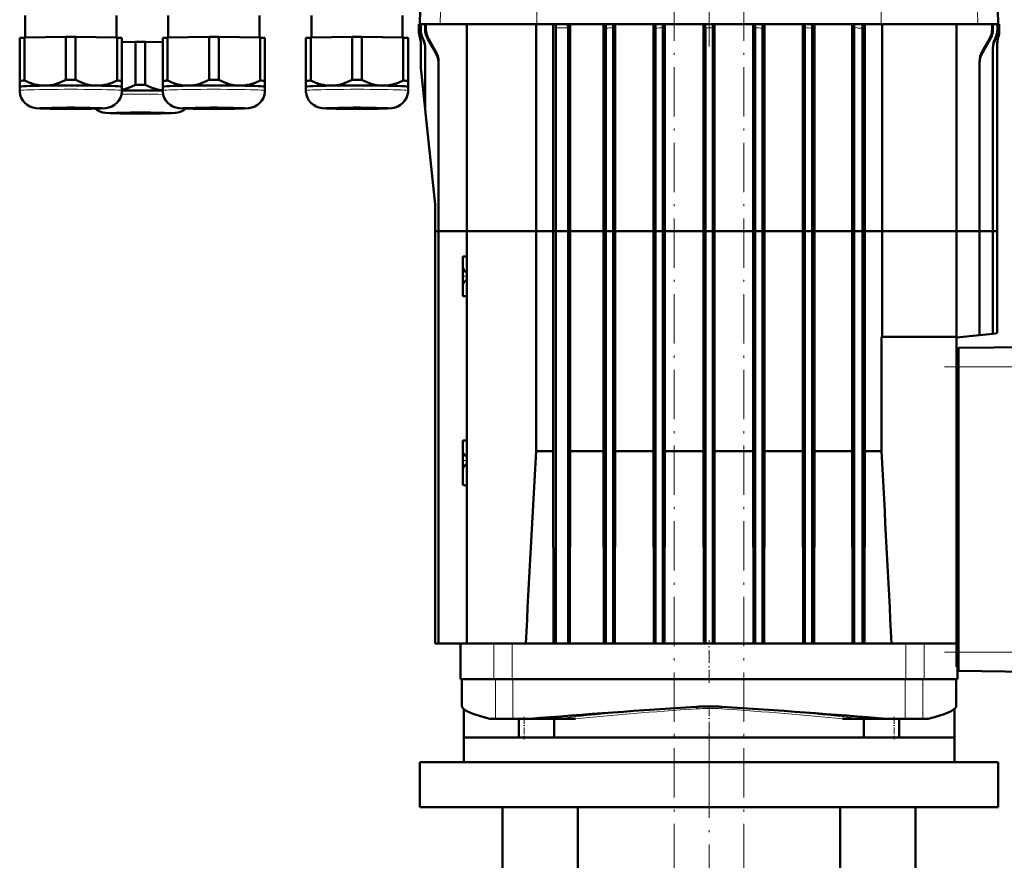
# Model space of a CAD drawing. Extents: x -1358 to 1757, y -1535 to 612.
# Tile 79 of 84: x 1233 to 1474, y 101 to 307. Entities that reach past the tile are written whole.
import ezdxf

# ---------------------------------------------------------------- set-up
doc = ezdxf.new("R2010")
doc.units = 0
doc.linetypes.add('DASHDOT', pattern=[18.5, 12, -3, 0.5, -3])

msp = doc.modelspace()

# ---------------------------------------------------------------- linework, layer by layer
at = {"color": 7, "linetype": 'DASHDOT', "lineweight": 18}
for p, q in [((1392.93, -290.12), (1392.93, 606.28)), ((1409.93, -290.12), (1409.93, 606.28)), ((1401.43, 365.25), (1401.43, 300.48)), ((1459.03, 222.18), (1499.83, 222.18)), ((1459.03, 152.38), (1499.83, 152.38)), ((1401.44, 133.18), (1401.44, 112.78)), ((1401.43, 123.86), (1401.43, 11.25))]:
    msp.add_line(p, q, dxfattribs=at)
at = {"color": 7, "lineweight": 50}
for p, q in [((1331.91, 352.86), (1330.68, 305.9)), ((1470.95, 352.86), (1472.18, 305.9)), ((1234.16, 302.63), (1234.16, 308.02)), ((1256.46, 308.02), (1256.46, 302.63)), ((1269.16, 302.63), (1269.16, 308.02)), ((1291.46, 308.02), (1291.46, 302.63)), ((1304.16, 302.63), (1304.16, 308.02)), ((1326.46, 308.02), (1326.46, 302.63)), ((1330.68, 305.9), (1330.43, 305.9)), ((1330.43, 304.29), (1330.43, 305.9)), ((1330.43, 305.9), (1330.43, 305.9)), ((1330.43, 304.29), (1330.43, 305.9)), ((1330.68, 305.9), (1330.43, 305.9)), ((1330.68, 305.9), (1330.68, 305.88)), ((1330.68, 305.9), (1330.68, 305.9)), ((1330.68, 305.88), (1330.78, 305.88)), ((1331.03, 305.9), (1330.78, 305.89)), ((1330.78, 304.71), (1330.78, 305.89)), ((1330.78, 305.89), (1330.9, 305.89)), ((1331.15, 305.9), (1330.9, 305.89)), ((1330.9, 304.69), (1330.9, 305.89)), ((1331.03, 305.9), (1331.15, 305.9)), ((1331.15, 305.9), (1331.15, 305.88)), ((1331.15, 305.88), (1331.98, 305.88)), ((1331.98, 305.88), (1332.19, 305.88)), ((1331.98, 304.72), (1331.98, 305.88)), ((1332.23, 305.88), (1331.98, 305.88)), ((1332.19, 304.72), (1332.19, 305.88)), ((1332.44, 305.88), (1332.19, 305.88)), ((1332.23, 305.88), (1332.44, 305.88)), ((1332.44, 305.88), (1335.68, 305.88)), ((1332.44, 305.88), (1332.44, 305.88)), ((1335.68, 305.88), (1359.3, 305.88)), ((1342.18, 305.88), (1342.18, 255.28)), ((1359.12, 255.28), (1359.12, 305.88)), ((1359.3, 305.88), (1443.56, 305.88)), ((1363.32, 255.28), (1363.32, 305.88)), ((1367.48, 255.28), (1367.48, 305.88)), ((1375.65, 255.28), (1375.65, 305.88)), ((1378.48, 255.28), (1378.48, 305.88)), ((1387.87, 255.28), (1387.87, 305.88)), ((1388.34, 305.88), (1388.36, 304.95)), ((1390.63, 255.28), (1390.63, 305.88)), ((1400.06, 255.28), (1400.06, 305.88)), ((1402.8, 255.28), (1402.8, 305.88)), ((1412.23, 255.28), (1412.23, 305.88)), ((1414.5, 304.95), (1414.52, 305.88)), ((1414.99, 255.28), (1414.99, 305.88)), ((1424.38, 255.28), (1424.38, 305.88)), ((1427.2, 255.28), (1427.2, 305.88)), ((1436.4, 255.28), (1436.4, 305.88)), ((1439.57, 255.28), (1439.57, 305.88)), ((1443.56, 305.88), (1467.18, 305.88)), ((1443.79, 255.28), (1443.79, 305.88)), ((1461.93, 305.88), (1461.93, 255.28)), ((1467.18, 305.88), (1470.42, 305.88)), ((1470.42, 305.88), (1470.67, 305.88)), ((1470.63, 305.88), (1470.42, 305.88)), ((1470.42, 305.88), (1470.42, 305.88)), ((1470.63, 305.88), (1470.88, 305.88)), ((1470.67, 305.88), (1470.88, 305.88)), ((1470.67, 305.88), (1470.67, 304.72)), ((1470.88, 305.88), (1470.88, 304.72)), ((1470.88, 305.88), (1471.71, 305.88)), ((1471.71, 305.9), (1471.96, 305.89)), ((1471.71, 305.9), (1471.71, 305.88)), ((1471.82, 305.9), (1471.71, 305.9)), ((1471.82, 305.9), (1472.07, 305.89)), ((1471.96, 305.89), (1472.07, 305.89)), ((1471.96, 305.89), (1471.96, 304.69)), ((1472.07, 305.89), (1472.07, 304.71)), ((1472.07, 305.88), (1472.18, 305.88)), ((1472.18, 305.9), (1472.43, 305.9)), ((1472.18, 305.9), (1472.18, 305.88)), ((1472.18, 305.9), (1472.18, 305.9)), ((1472.18, 305.9), (1472.43, 305.9)), ((1472.43, 305.9), (1472.43, 305.9)), ((1472.43, 305.9), (1472.43, 304.29)), ((1472.43, 305.9), (1472.43, 304.29)), ((1363.93, 255.28), (1363.93, 305.01)), ((1366.93, 255.28), (1366.93, 305.01)), ((1376.19, 255.28), (1376.19, 304.92)), ((1377.99, 305.14), (1377.99, 255.28)), ((1388.36, 255.28), (1388.36, 304.95)), ((1390.16, 255.28), (1390.16, 305.07)), ((1400.53, 255.28), (1400.53, 305.01)), ((1402.33, 255.28), (1402.33, 305.01)), ((1412.7, 255.28), (1412.7, 305.07)), ((1414.5, 255.28), (1414.5, 304.95)), ((1424.87, 305.14), (1424.87, 255.28)), ((1426.67, 255.28), (1426.67, 304.92)), ((1436.93, 255.28), (1436.93, 305.22)), ((1438.95, 255.28), (1438.95, 304.91)), ((1232.81, 302.57), (1232.81, 292.07)), ((1234, 302.62), (1244.12, 302.78)), ((1234, 302.62), (1234, 292.12)), ((1244.12, 302.78), (1244.12, 292.27)), ((1246.5, 302.78), (1256.62, 302.62)), ((1246.5, 302.78), (1246.5, 292.27)), ((1256.62, 302.62), (1256.62, 292.12)), ((1257.81, 302.57), (1257.81, 292.07)), ((1257.81, 301.53), (1261.17, 301.58)), ((1261.17, 301.58), (1261.17, 291.07)), ((1263.54, 301.58), (1267.81, 301.51)), ((1263.54, 301.58), (1263.54, 291.07)), ((1267.81, 302.57), (1267.81, 292.07)), ((1269, 302.62), (1279.12, 302.78)), ((1269, 302.62), (1269, 292.12)), ((1279.12, 302.78), (1279.12, 292.27)), ((1281.5, 302.78), (1291.62, 302.62)), ((1281.5, 302.78), (1281.5, 292.27)), ((1291.62, 302.62), (1291.62, 292.12)), ((1292.81, 302.57), (1292.81, 292.07)), ((1302.81, 302.57), (1302.81, 292.07)), ((1304, 302.62), (1314.12, 302.78)), ((1304, 302.62), (1304, 292.12)), ((1314.12, 302.78), (1314.12, 292.27)), ((1316.5, 302.78), (1326.62, 302.62)), ((1316.5, 302.78), (1316.5, 292.27)), ((1326.62, 302.62), (1326.62, 292.12)), ((1327.81, 302.57), (1327.81, 292.07)), ((1330.68, 302.73), (1330.68, 302.73)), ((1330.93, 301.17), (1330.93, 295.33)), ((1334.56, 298.93), (1332.65, 302.22)), ((1334.55, 299.35), (1332.87, 302.22)), ((1470.21, 302.22), (1468.3, 298.93)), ((1469.99, 302.22), (1468.31, 299.35)), ((1471.93, 301.17), (1471.93, 255.28)), ((1472.18, 302.73), (1472.18, 302.73)), ((1331.99, 300.14), (1331.99, 285.2)), ((1470.87, 255.28), (1470.87, 300.14)), ((1335.26, 296.71), (1335.26, 255.28)), ((1467.59, 255.28), (1467.59, 296.71)), ((1331.99, 285.1), (1330.93, 295.23)), ((1232.81, 292.07), (1232.81, 290.61)), ((1257.81, 290.61), (1257.81, 292.07)), ((1267.81, 292.07), (1267.81, 290.61)), ((1292.81, 290.61), (1292.81, 292.07)), ((1302.81, 292.07), (1302.81, 290.61)), ((1327.81, 290.61), (1327.81, 292.07)), ((1232.81, 289.66), (1232.81, 290.61)), ((1257.81, 290.61), (1257.81, 289.66)), ((1257.81, 290.61), (1257.81, 290.61)), ((1257.81, 290.6), (1257.81, 290.61)), ((1267.81, 289.66), (1267.81, 290.61)), ((1292.81, 290.61), (1292.81, 289.66)), ((1292.81, 290.61), (1292.81, 290.61)), ((1292.81, 290.6), (1292.81, 290.61)), ((1302.81, 289.66), (1302.81, 290.61)), ((1327.81, 290.61), (1327.81, 289.66)), ((1327.81, 290.61), (1327.81, 290.61)), ((1327.81, 290.6), (1327.81, 290.61)), ((1334.42, 261.83), (1331.99, 285.09)), ((1334.43, 261.72), (1334.43, 255.28)), ((1334.43, 255.28), (1335.26, 255.28)), ((1334.43, 255.28), (1334.43, 154.48)), ((1334.43, 255.28), (1335.26, 255.28)), ((1335.26, 255.28), (1342.18, 255.28)), ((1335.26, 255.28), (1335.26, 154.48)), ((1335.26, 255.28), (1342.18, 255.28)), ((1342.18, 255.28), (1359.12, 255.28)), ((1342.18, 255.28), (1342.18, 154.48)), ((1342.18, 255.28), (1359.12, 255.28)), ((1359.12, 201.52), (1359.12, 255.28)), ((1363.32, 255.28), (1359.12, 255.28)), ((1363.32, 255.28), (1359.12, 255.28)), ((1363.32, 201.52), (1363.32, 255.28)), ((1363.32, 255.28), (1363.93, 255.28)), ((1363.32, 255.28), (1363.93, 255.28)), ((1366.93, 255.28), (1363.93, 255.28)), ((1363.93, 154.48), (1363.93, 255.28)), ((1366.93, 255.28), (1363.93, 255.28)), ((1366.93, 255.28), (1367.48, 255.28)), ((1366.93, 154.48), (1366.93, 255.28)), ((1366.93, 255.28), (1367.48, 255.28)), ((1375.65, 255.28), (1367.48, 255.28)), ((1367.48, 201.52), (1367.48, 255.28)), ((1375.65, 255.28), (1367.48, 255.28)), ((1375.65, 255.28), (1376.19, 255.28)), ((1375.65, 201.52), (1375.65, 255.28)), ((1375.65, 255.28), (1376.19, 255.28)), ((1376.19, 255.28), (1377.99, 255.28)), ((1376.19, 154.48), (1376.19, 255.28)), ((1376.19, 255.28), (1377.99, 255.28)), ((1377.99, 255.28), (1378.48, 255.28)), ((1377.99, 255.28), (1377.99, 154.48)), ((1377.99, 255.28), (1378.48, 255.28)), ((1387.87, 255.28), (1378.48, 255.28)), ((1378.48, 201.52), (1378.48, 255.28)), ((1387.87, 255.28), (1378.48, 255.28)), ((1387.87, 255.28), (1388.36, 255.28)), ((1387.87, 201.52), (1387.87, 255.28)), ((1387.87, 255.28), (1388.36, 255.28)), ((1388.36, 255.28), (1390.16, 255.28)), ((1388.36, 154.48), (1388.36, 255.28)), ((1388.36, 255.28), (1390.16, 255.28)), ((1390.16, 255.28), (1390.63, 255.28)), ((1390.16, 154.48), (1390.16, 255.28)), ((1390.16, 255.28), (1390.63, 255.28)), ((1400.06, 255.28), (1390.63, 255.28)), ((1390.63, 201.52), (1390.63, 255.28)), ((1400.06, 255.28), (1390.63, 255.28)), ((1400.06, 255.28), (1400.53, 255.28)), ((1400.06, 201.52), (1400.06, 255.28)), ((1400.06, 255.28), (1400.53, 255.28)), ((1400.53, 255.28), (1402.33, 255.28)), ((1400.53, 154.48), (1400.53, 255.28)), ((1400.53, 255.28), (1402.33, 255.28)), ((1402.33, 255.28), (1402.8, 255.28)), ((1402.33, 154.48), (1402.33, 255.28)), ((1402.33, 255.28), (1402.8, 255.28)), ((1412.23, 255.28), (1402.8, 255.28)), ((1402.8, 201.52), (1402.8, 255.28)), ((1412.23, 255.28), (1402.8, 255.28)), ((1412.23, 255.28), (1412.7, 255.28)), ((1412.23, 201.52), (1412.23, 255.28)), ((1412.23, 255.28), (1412.7, 255.28)), ((1412.7, 255.28), (1414.5, 255.28)), ((1412.7, 154.48), (1412.7, 255.28)), ((1412.7, 255.28), (1414.5, 255.28)), ((1414.5, 255.28), (1414.99, 255.28)), ((1414.5, 154.48), (1414.5, 255.28)), ((1414.5, 255.28), (1414.99, 255.28)), ((1424.38, 255.28), (1414.99, 255.28)), ((1414.99, 201.52), (1414.99, 255.28)), ((1424.38, 255.28), (1414.99, 255.28)), ((1424.38, 255.28), (1424.87, 255.28)), ((1424.38, 201.52), (1424.38, 255.28)), ((1424.38, 255.28), (1424.87, 255.28)), ((1424.87, 255.28), (1426.67, 255.28)), ((1424.87, 255.28), (1424.87, 154.48)), ((1424.87, 255.28), (1426.67, 255.28)), ((1426.67, 255.28), (1427.2, 255.28)), ((1426.67, 154.48), (1426.67, 255.28)), ((1426.67, 255.28), (1427.2, 255.28)), ((1436.4, 255.28), (1427.2, 255.28)), ((1427.2, 201.52), (1427.2, 255.28)), ((1436.4, 255.28), (1427.2, 255.28)), ((1436.4, 255.28), (1436.93, 255.28)), ((1436.4, 201.52), (1436.4, 255.28)), ((1436.4, 255.28), (1436.93, 255.28)), ((1436.93, 255.28), (1438.95, 255.28)), ((1436.93, 154.48), (1436.93, 255.28)), ((1436.93, 255.28), (1438.95, 255.28)), ((1438.95, 255.28), (1439.57, 255.28)), ((1438.95, 154.48), (1438.95, 255.28)), ((1438.95, 255.28), (1439.57, 255.28)), ((1443.79, 255.28), (1439.57, 255.28)), ((1439.57, 201.52), (1439.57, 255.28)), ((1443.79, 255.28), (1439.57, 255.28)), ((1443.79, 255.28), (1461.93, 255.28)), ((1443.79, 229.48), (1443.79, 255.28)), ((1443.79, 255.28), (1461.93, 255.28)), ((1461.93, 255.28), (1461.93, 229.48)), ((1461.93, 255.28), (1467.59, 255.28)), ((1461.93, 255.28), (1467.59, 255.28)), ((1467.59, 255.28), (1470.87, 255.28)), ((1467.59, 229.87), (1467.59, 255.28)), ((1467.59, 255.28), (1470.87, 255.28)), ((1470.87, 255.28), (1471.93, 255.28)), ((1470.87, 230.22), (1470.87, 255.28)), ((1470.87, 255.28), (1471.93, 255.28)), ((1471.93, 255.28), (1471.93, 230.33)), ((1341.85, 249.14), (1341.18, 249.13)), ((1341.18, 249.13), (1341.18, 246.58)), ((1342.18, 249.15), (1341.85, 249.14)), ((1341.18, 244.28), (1341.18, 246.58)), ((1341.18, 241.98), (1341.18, 244.28)), ((1341.85, 245.37), (1341.87, 245.35)), ((1341.18, 241.98), (1341.18, 239.43)), ((1341.87, 243.2), (1341.85, 243.18)), ((1341.85, 239.41), (1341.18, 239.43)), ((1342.18, 239.4), (1341.85, 239.41)), ((1443.62, 201.52), (1443.62, 229.48)), ((1461.93, 229.48), (1443.62, 229.48)), ((1461.93, 229.28), (1467.59, 229.87)), ((1461.93, 229.48), (1461.93, 154.48)), ((1467.59, 229.87), (1470.87, 230.22)), ((1470.87, 230.22), (1471.93, 230.33)), ((1462.43, 226.78), (1496.43, 227.17)), ((1462.43, 226.78), (1462.43, 222.18)), ((1461.93, 225.78), (1462.43, 225.78)), ((1462.43, 152.38), (1462.43, 222.18)), ((1341.18, 204.13), (1341.85, 204.14)), ((1341.18, 204.13), (1341.18, 201.58)), ((1341.85, 204.14), (1342.18, 204.15)), ((1341.18, 199.28), (1341.18, 201.58)), ((1341.85, 200.37), (1341.87, 200.35)), ((1359.12, 201.52), (1363.32, 201.52)), ((1363.41, 154.48), (1363.32, 201.52)), ((1367.4, 154.48), (1367.48, 201.52)), ((1375.65, 201.52), (1367.48, 201.52)), ((1375.73, 154.48), (1375.65, 201.52)), ((1378.41, 154.48), (1378.48, 201.52)), ((1378.48, 201.52), (1387.87, 201.52)), ((1387.93, 154.48), (1387.87, 201.52)), ((1390.56, 154.48), (1390.63, 201.52)), ((1390.63, 201.52), (1400.06, 201.52)), ((1400.12, 154.48), (1400.06, 201.52)), ((1402.74, 154.48), (1402.8, 201.52)), ((1402.8, 201.52), (1412.23, 201.52)), ((1412.29, 154.48), (1412.23, 201.52)), ((1414.92, 154.48), (1414.99, 201.52)), ((1414.99, 201.52), (1424.38, 201.52)), ((1424.45, 154.48), (1424.38, 201.52)), ((1427.13, 154.48), (1427.2, 201.52)), ((1427.2, 201.52), (1436.4, 201.52)), ((1436.48, 154.48), (1436.4, 201.52)), ((1439.48, 154.48), (1439.57, 201.52)), ((1439.57, 201.52), (1443.62, 201.52)), ((1341.18, 196.98), (1341.18, 199.28)), ((1341.87, 198.2), (1341.85, 198.18)), ((1341.18, 196.98), (1341.18, 193.28)), ((1341.18, 193.28), (1341.85, 193.1)), ((1341.85, 193.1), (1342.18, 193.01)), ((1334.43, 154.48), (1335.26, 154.48)), ((1335.26, 154.48), (1342.18, 154.48)), ((1340.61, 145.78), (1340.61, 154.48)), ((1345.59, 154.48), (1342.18, 154.48)), ((1348.82, 154.48), (1345.59, 154.48)), ((1353.3, 154.48), (1348.82, 154.48)), ((1363.79, 154.48), (1353.3, 154.48)), ((1363.93, 154.48), (1363.79, 154.48)), ((1366.93, 154.48), (1363.93, 154.48)), ((1366.93, 154.48), (1367.1, 154.48)), ((1375.92, 154.48), (1367.1, 154.48)), ((1376.19, 154.48), (1375.92, 154.48)), ((1376.19, 154.48), (1377.99, 154.48)), ((1377.99, 154.48), (1378.24, 154.48)), ((1388.04, 154.48), (1378.24, 154.48)), ((1388.36, 154.48), (1388.04, 154.48)), ((1390.16, 154.48), (1388.36, 154.48)), ((1390.16, 154.48), (1390.47, 154.48)), ((1400.19, 154.48), (1390.47, 154.48)), ((1400.53, 154.48), (1400.19, 154.48)), ((1400.53, 154.48), (1402.33, 154.48)), ((1402.33, 154.48), (1402.67, 154.48)), ((1412.38, 154.48), (1402.67, 154.48)), ((1412.7, 154.48), (1412.38, 154.48)), ((1414.5, 154.48), (1412.7, 154.48)), ((1414.5, 154.48), (1414.82, 154.48)), ((1424.62, 154.48), (1414.82, 154.48)), ((1424.87, 154.48), (1424.62, 154.48)), ((1424.87, 154.48), (1426.67, 154.48)), ((1426.67, 154.48), (1426.93, 154.48)), ((1436.8, 154.48), (1426.93, 154.48)), ((1436.93, 154.48), (1436.8, 154.48)), ((1436.93, 154.48), (1438.95, 154.48)), ((1438.95, 154.48), (1439.1, 154.48)), ((1449.56, 154.48), (1439.1, 154.48)), ((1454.04, 154.48), (1449.56, 154.48)), ((1457.1, 154.48), (1454.04, 154.48)), ((1461.93, 154.48), (1457.1, 154.48)), ((1461.93, 152.78), (1461.93, 154.48)), ((1461.93, 148.78), (1461.93, 152.78)), ((1462.43, 152.38), (1462.43, 147.78)), ((1461.93, 148.78), (1462.43, 148.78)), ((1462.24, 145.78), (1462.24, 148.78)), ((1462.43, 147.78), (1496.43, 147.38)), ((1348.82, 145.78), (1340.61, 145.78)), ((1340.98, 145.78), (1340.98, 139.12)), ((1353.3, 145.78), (1348.82, 145.78)), ((1449.56, 145.78), (1353.3, 145.78)), ((1454.04, 145.78), (1449.56, 145.78)), ((1462.24, 145.78), (1454.04, 145.78)), ((1461.88, 145.78), (1461.88, 139.12)), ((1341, 139.07), (1340.98, 139.12)), ((1341.01, 139.02), (1341, 139.07)), ((1341.43, 138.48), (1341.43, 131.48)), ((1461.43, 138.48), (1461.43, 131.48)), ((1461.86, 139.07), (1461.84, 139.02)), ((1461.84, 139.02), (1461.86, 139.07)), ((1347.8, 136.08), (1349.16, 136.08)), ((1349.16, 136.08), (1349.16, 136.08)), ((1349.16, 136.08), (1353.44, 136.08)), ((1353.44, 136.08), (1357.5, 136.08)), ((1354.89, 136.08), (1354.89, 131.48)), ((1357.5, 136.08), (1363.78, 136.08)), ((1363.56, 136.08), (1363.56, 131.48)), ((1363.78, 136.08), (1363.96, 136.08)), ((1363.96, 136.08), (1364.33, 136.08)), ((1364.33, 136.08), (1365.61, 136.08)), ((1365.61, 136.08), (1368.74, 136.08)), ((1437.25, 136.08), (1434.11, 136.08)), ((1438.52, 136.08), (1437.25, 136.08)), ((1438.9, 136.08), (1438.52, 136.08)), ((1439.08, 136.08), (1438.9, 136.08)), ((1445.36, 136.08), (1439.08, 136.08)), ((1439.29, 136.08), (1439.29, 131.48)), ((1445.36, 136.08), (1449.42, 136.08)), ((1447.97, 136.08), (1447.97, 131.48)), ((1449.42, 136.08), (1453.7, 136.08)), ((1453.7, 136.08), (1455.06, 136.08)), ((1354.89, 131.48), (1341.43, 131.48)), ((1341.44, 125.48), (1341.44, 131.48)), ((1354.9, 131.48), (1461.44, 131.48)), ((1363.56, 131.48), (1362.88, 131.48)), ((1439.29, 131.48), (1363.56, 131.48)), ((1439.99, 131.48), (1439.29, 131.48)), ((1461.43, 131.48), (1447.97, 131.48)), ((1461.44, 131.48), (1461.44, 125.48)), ((1472.19, 125.48), (1330.69, 125.48)), ((1330.69, 114.48), (1330.69, 125.48)), ((1472.19, 125.48), (1472.19, 114.48)), ((1330.69, 114.48), (1472.19, 114.48)), ((1350.93, 55.53), (1350.93, 114.48)), ((1369.36, 62.08), (1369.36, 114.48)), ((1433.49, 114.48), (1433.49, 62.08)), ((1451.93, 55.53), (1451.93, 114.48))]:
    msp.add_line(p, q, dxfattribs=at)
at = {"color": 7, "lineweight": 18}
for p, q in [((1336.87, 352.86), (1335.68, 305.88)), ((1465.98, 352.86), (1467.18, 305.88)), ((1359.47, 333.41), (1359.3, 305.88)), ((1443.4, 331.19), (1443.56, 305.88)), ((1330.43, 304.29), (1330.43, 304.29)), ((1331.98, 304.72), (1332.19, 304.72)), ((1363.93, 305.01), (1366.93, 305.01)), ((1470.67, 304.72), (1470.88, 304.72)), ((1472.43, 304.29), (1472.43, 304.29)), ((1331.38, 302.34), (1331.44, 302.43)), ((1332.65, 302.22), (1332.87, 302.22)), ((1469.99, 302.22), (1470.21, 302.22)), ((1471.48, 302.34), (1471.42, 302.43)), ((1334.56, 298.93), (1334.55, 299.35)), ((1468.3, 298.93), (1468.31, 299.35)), ((1461.93, 221.78), (1462.43, 221.78)), ((1462.43, 222.18), (1496.43, 222.18)), ((1348.82, 145.78), (1348.82, 154.48)), ((1353.3, 145.78), (1353.3, 154.48)), ((1449.56, 145.78), (1449.56, 154.48)), ((1454.04, 145.78), (1454.04, 154.48)), ((1461.93, 152.78), (1462.43, 152.78)), ((1462.43, 152.38), (1496.43, 152.38)), ((1349.16, 145.78), (1349.16, 136.08)), ((1349.16, 145.78), (1349.16, 136.08)), ((1353.44, 145.78), (1353.44, 136.08)), ((1449.42, 145.78), (1449.42, 136.08)), ((1453.7, 145.78), (1453.7, 136.08)), ((1398.35, 139.02), (1398.35, 139.02)), ((1404.51, 139.02), (1404.51, 139.02)), ((1368.74, 136.08), (1368.76, 136.08)), ((1434.09, 136.08), (1434.11, 136.08))]:
    msp.add_line(p, q, dxfattribs=at)
at = {"color": 7, "linetype": 'DASHDOT', "lineweight": 18, "ltscale": 0.118233}
for p, q in [((1342.18, 249.55), (1342.18, 244.82)), ((1342.18, 243.74), (1342.18, 239.01)), ((1342.18, 204.55), (1342.18, 199.82))]:
    msp.add_line(p, q, dxfattribs=at)
at = {"color": 7, "linetype": 'DASHDOT', "lineweight": 18, "ltscale": 0.030017}
for p, q in [((1342.28, 244.28), (1341.08, 244.28)), ((1342.28, 199.28), (1341.08, 199.28))]:
    msp.add_line(p, q, dxfattribs=at)
at = {"color": 7, "linetype": 'DASHDOT', "lineweight": 18, "ltscale": 0.159971}
msp.add_line((1342.18, 198.87), (1342.18, 192.48), dxfattribs=at)
at = {"color": 7, "linetype": 'DASHDOT', "lineweight": 18, "ltscale": 0.261}
msp.add_line((1401.43, 144.91), (1401.43, 155.35), dxfattribs=at)
at = {"color": 7, "linetype": 'DASHDOT', "lineweight": 18, "ltscale": 0.214392}
msp.add_line((1401.43, 139.34), (1401.43, 130.76), dxfattribs=at)
at = {"color": 7, "linetype": 'DASHDOT', "lineweight": 18, "ltscale": 0.138015}
for p, q in [((1356.17, 136.54), (1356.17, 131.02)), ((1446.68, 136.54), (1446.68, 131.02))]:
    msp.add_line(p, q, dxfattribs=at)
at = {"color": 7, "lineweight": 50}
for points in [[(1376.19, 304.92), (1376.18, 305.59), (1376.16, 305.88)], [(1426.67, 304.92), (1426.68, 305.75), (1426.69, 305.88)], [(1438.95, 304.91), (1438.96, 305.74), (1438.97, 305.88)], [(1239.06, 290.9), (1238.44, 290.91), (1237.81, 290.96), (1237.16, 291.06), (1236.52, 291.2), (1235.26, 291.59), (1234, 292.12)], [(1244.12, 292.27), (1242.87, 291.7), (1241.61, 291.28), (1240.96, 291.11), (1240.3, 291), (1239.68, 290.93), (1239.06, 290.9)], [(1251.56, 290.9), (1250.94, 290.93), (1250.32, 291), (1249.67, 291.11), (1249.02, 291.28), (1247.76, 291.7), (1246.5, 292.27)], [(1256.62, 292.12), (1255.37, 291.59), (1254.11, 291.2), (1253.46, 291.06), (1252.81, 290.96), (1252.19, 290.91), (1251.56, 290.9)], [(1274.06, 290.9), (1273.44, 290.91), (1272.81, 290.96), (1272.16, 291.06), (1271.52, 291.2), (1270.26, 291.59), (1269, 292.12)], [(1279.12, 292.27), (1277.87, 291.7), (1276.61, 291.28), (1275.96, 291.11), (1275.3, 291), (1274.68, 290.93), (1274.06, 290.9)], [(1286.56, 290.9), (1285.94, 290.93), (1285.32, 291), (1284.67, 291.11), (1284.02, 291.28), (1282.76, 291.7), (1281.5, 292.27)], [(1291.62, 292.12), (1290.37, 291.59), (1289.11, 291.2), (1288.46, 291.06), (1287.81, 290.96), (1287.19, 290.91), (1286.56, 290.9)], [(1309.06, 290.9), (1308.44, 290.91), (1307.81, 290.96), (1307.16, 291.06), (1306.52, 291.2), (1305.26, 291.59), (1304, 292.12)], [(1314.12, 292.27), (1312.87, 291.7), (1311.61, 291.28), (1310.96, 291.11), (1310.3, 291), (1309.68, 290.93), (1309.06, 290.9)], [(1321.56, 290.9), (1320.94, 290.93), (1320.32, 291), (1319.67, 291.11), (1319.02, 291.28), (1317.76, 291.7), (1316.5, 292.27)], [(1326.62, 292.12), (1325.37, 291.59), (1324.11, 291.2), (1323.46, 291.06), (1322.81, 290.96), (1322.19, 290.91), (1321.56, 290.9)], [(1245.31, 285.21), (1240.24, 285.25), (1237.84, 285.32), (1236.76, 285.4), (1236, 285.54), (1235.31, 285.79), (1234.64, 286.17), (1234.06, 286.66), (1233.57, 287.24), (1233.19, 287.9), (1232.94, 288.61), (1232.82, 289.36), (1232.81, 289.66)], [(1245.31, 285.21), (1250.39, 285.25), (1252.78, 285.32), (1253.86, 285.4), (1254.62, 285.54), (1255.32, 285.79), (1255.98, 286.17), (1256.56, 286.66), (1257.05, 287.24), (1257.43, 287.9), (1257.68, 288.61), (1257.8, 289.36), (1257.81, 289.66)], [(1261.17, 291.07), (1260.05, 290.56), (1258.93, 290.16), (1257.81, 289.88)], [(1267.81, 289.74), (1266.86, 289.89), (1265.91, 290.12), (1264.96, 290.44), (1264.25, 290.74), (1263.54, 291.07)], [(1280.31, 285.21), (1275.24, 285.25), (1272.84, 285.32), (1271.76, 285.4), (1271, 285.54), (1270.31, 285.79), (1269.64, 286.17), (1269.06, 286.66), (1268.57, 287.24), (1268.19, 287.9), (1267.94, 288.61), (1267.82, 289.36), (1267.81, 289.66)], [(1280.31, 285.21), (1285.39, 285.25), (1287.78, 285.32), (1288.86, 285.4), (1289.62, 285.54), (1290.32, 285.79), (1290.98, 286.17), (1291.56, 286.66), (1292.05, 287.24), (1292.43, 287.9), (1292.68, 288.61), (1292.8, 289.36), (1292.81, 289.66)], [(1315.31, 285.21), (1310.24, 285.25), (1307.84, 285.32), (1306.76, 285.4), (1306, 285.54), (1305.31, 285.79), (1304.64, 286.17), (1304.06, 286.66), (1303.57, 287.24), (1303.19, 287.9), (1302.94, 288.61), (1302.82, 289.36), (1302.81, 289.66)], [(1315.31, 285.21), (1320.39, 285.25), (1322.78, 285.32), (1323.86, 285.4), (1324.62, 285.54), (1325.32, 285.79), (1325.98, 286.17), (1326.56, 286.66), (1327.05, 287.24), (1327.43, 287.9), (1327.68, 288.61), (1327.8, 289.36), (1327.81, 289.66)], [(1262.36, 284.01), (1257.27, 284.05), (1254.88, 284.12), (1253.87, 284.2), (1253.13, 284.32), (1252.45, 284.55), (1251.79, 284.9), (1251.3, 285.27)], [(1262.36, 284.01), (1267.45, 284.05), (1269.85, 284.13), (1270.86, 284.2), (1271.61, 284.33), (1272.29, 284.56), (1272.96, 284.92), (1273.45, 285.3)], [(1341.18, 246.58), (1341.24, 246.28), (1341.48, 245.82)], [(1341.87, 245.35), (1342.02, 245.25), (1342.18, 245.21)], [(1342.18, 243.34), (1341.98, 243.28), (1341.87, 243.2)], [(1341.48, 242.74), (1341.32, 242.46), (1341.21, 242.18), (1341.18, 241.98)], [(1341.18, 201.58), (1341.24, 201.28), (1341.48, 200.82)], [(1341.87, 200.35), (1342.02, 200.25), (1342.18, 200.21)], [(1341.48, 197.74), (1341.32, 197.46), (1341.21, 197.18), (1341.18, 196.98)], [(1342.18, 198.34), (1341.98, 198.28), (1341.87, 198.2)]]:
    msp.add_lwpolyline(points, dxfattribs=at)
at = {"color": 7, "lineweight": 18}
for points in [[(1398.4, 138.52), (1398.36, 138.96), (1398.35, 139.01), (1398.35, 139.02), (1398.35, 139.02)], [(1404.45, 138.52), (1404.5, 138.96), (1404.51, 139.01), (1404.51, 139.02), (1404.51, 139.02)]]:
    msp.add_lwpolyline(points, dxfattribs=at)
at = {"color": 7, "lineweight": 50}
for centre, radius, start, end in [((1349.63, 305.12), 14.3, 359.568, 3.0347), ((1382.3, 305.12), 15.38, 177.1764, 180.4006), ((1400.77, 305.19), 22.78, 178.2689, 180.1301), ((1409.8, 305.15), 19.65, 177.8825, 180.2247), ((1383.28, 305.12), 17.24, 359.6406, 2.5225), ((1419.57, 305.12), 17.24, 177.4775, 180.3595), ((1393.05, 305.15), 19.65, 359.7753, 2.1175), ((1402.09, 305.19), 22.78, 359.8699, 1.7311), ((1407.14, 305.24), 29.79, 359.961, 1.2179), ((1335.43, 304.29), 5, 180.0004, 198.1558), ((1335.43, 304.29), 5, 180, 198.1949), ((1335.79, 304.71), 5, 180.0007, 208.2901), ((1335.89, 304.69), 4.99, 180.0131, 206.9154), ((1336.96, 304.72), 4.98, 180.0071, 210.1115), ((1337.13, 304.72), 4.94, 180.0262, 210.4098), ((1465.72, 304.72), 4.94, 329.5902, 359.9738), ((1465.9, 304.72), 4.98, 329.8885, 359.9929), ((1466.97, 304.69), 4.99, 333.0846, 359.9869), ((1467.07, 304.71), 5, 331.7099, 359.9993), ((1467.43, 304.29), 5, 341.8442, 359.9996), ((1467.43, 304.29), 5, 341.7641, 359.9999), ((1326.92, 299.94), 5.07, 0.0077, 28.2917), ((1326.93, 300.14), 5.06, 359.978, 26.8731), ((1475.93, 300.14), 5.06, 153.1269, 180.022), ((1475.94, 299.94), 5.07, 151.7083, 179.9923), ((1476.93, 301.17), 5, 161.845, 180.0004), ((1330.03, 296.72), 5.23, 359.9221, 30.274), ((1330, 296.29), 5.26, 359.9973, 30.072), ((1472.82, 296.72), 5.23, 149.7261, 180.0779), ((1472.85, 296.29), 5.26, 149.928, 180.0027), ((1331.93, 295.33), 1, 180, 185.9645), ((1332.99, 285.2), 1, 180, 185.9645), ((1333.43, 261.72), 1, 0, 5.9645), ((1343.31, 246.95), 2.15, 211.6086, 227.1038), ((1343.27, 241.64), 2.1, 132.6883, 148.6034), ((1343.31, 201.95), 2.15, 211.6086, 227.1038), ((32868.62, -1508.2), 31555.86, 176.89414, 176.979682), ((-35215.17, -1730.56), 36709.67, 2.943425, 3.016951), ((1343.27, 196.64), 2.1, 132.6883, 148.6034), ((1540.15, -2112.39), 2255.88, 93.60396, 94.64418), ((1401.43, 90.24), 48.88, 92.5427, 93.6151), ((1401.42, 90.16), 48.96, 89.9885, 92.5261), ((1401.44, 90.27), 48.85, 87.471, 90.0149), ((1401.43, 90.24), 48.88, 86.3849, 87.4571), ((1262.7, -2112.42), 2255.9, 85.35582, 86.39603), ((1469.79, 136.4), 8.37, 161.0383, 161.3762)]:
    msp.add_arc(centre, radius, start, end, dxfattribs=at)
at = {"color": 7, "lineweight": 18}
for centre, radius, start, end in [((1330.66, 303.68), 1.03, 76.3375, 82.8874), ((1375.77, 315.85), 10.94, 272.1958, 281.7052), ((1385.88, 355.76), 50.87, 272.7918, 274.8238), ((1401.43, 127.57), 177.44, 89.7094, 90.2906), ((1416.98, 355.76), 50.87, 265.1761, 267.2081), ((1427.09, 315.84), 10.93, 258.2912, 267.807), ((1472.2, 303.68), 1.03, 97.1126, 103.6626), ((1401.43, 91.57), 47.55, 92.614, 93.7164), ((1401.43, 92.35), 46.27, 90.0034, 93.7496), ((1401.43, 92.36), 46.27, 86.2507, 89.986), ((1401.43, 91.57), 47.55, 86.2837, 87.3859)]:
    msp.add_arc(centre, radius, start, end, dxfattribs=at)
for centre, major_axis, ratio, start_param, end_param in [((1438.53, 306.33), (2.75, -0.12), 0.515431, 4.114913, 4.887224), ((1245.31, 289.66), (12.5, 0), 0.026177, 1.047198, 3.141593), ((1245.31, 289.66), (12.5, 0), 0.026177, 0, 1.047198), ((1280.31, 289.66), (12.5, 0), 0.026177, 1.047198, 3.141593), ((1280.31, 289.66), (12.5, 0), 0.026177, 0, 1.047198), ((1315.31, 289.66), (12.5, 0), 0.026177, 1.047198, 3.141593), ((1315.31, 289.66), (12.5, 0), 0.026177, 0, 1.047198), ((1262.36, 288.46), (12.5, 0), 0.026177, 1.11074, 1.951397), ((1245.31, 285.42), (8.26, 0), 0.026177, 1.570796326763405, 7.853981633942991), ((1262.36, 284.22), (8.26, 0), 0.026177, 1.570796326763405, 7.853981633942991), ((1280.31, 285.42), (8.26, 0), 0.026177, 1.570796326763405, 7.853981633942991), ((1315.31, 285.42), (8.26, 0), 0.026177, 1.570796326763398, 7.853981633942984), ((1401.33, 135.48), (60.4, 3.75), 0.061557, 1.616444, 2.237976), ((1401.45, 134.97), (60.03, 3.76), 0.06216, 1.617679, 2.14265), ((1401.47, 134.98), (59.94, -3.76), 0.062094, 0.999125, 1.524821), ((1401.52, 135.48), (60.41, -3.75), 0.061561, 0.903614, 1.525096)]:
    msp.add_ellipse(centre, major_axis=major_axis, ratio=ratio, start_param=start_param, end_param=end_param, dxfattribs=at)
at = {"color": 7, "lineweight": 50}
for centre, major_axis, ratio, start_param, end_param in [((1245.31, 302.42), (13.8, 0), 0.026177, 2.531934, 2.704054), ((1245.31, 302.42), (13.8, 0), 0.026177, 1.484737, 1.656856), ((1245.31, 302.42), (13.8, 0), 0.026177, 0.437539, 0.609658), ((1262.36, 301.22), (13.8, 0), 0.026177, 1.484737, 1.656856), ((1280.31, 302.42), (13.8, 0), 0.026177, 2.531934, 2.704054), ((1280.31, 302.42), (13.8, 0), 0.026177, 1.484737, 1.656856), ((1280.31, 302.42), (13.8, 0), 0.026177, 0.437539, 0.609658), ((1315.31, 302.42), (13.8, 0), 0.026177, 2.531934, 2.704054), ((1315.31, 302.42), (13.8, 0), 0.026177, 1.484737, 1.656856), ((1315.31, 302.42), (13.8, 0), 0.026177, 0.437539, 0.609658), ((1325.93, 301.17), (0, -5), 0.999391, 1.570793, 1.887847), ((1245.31, 291.91), (-13.8, 0), 0.026177, 5.673527, 5.845646), ((1245.31, 291.91), (-13.8, 0), 0.026177, 4.626329, 4.798449), ((1245.31, 291.91), (-13.8, 0), 0.026177, 3.579132, 3.751251), ((1280.31, 291.91), (-13.8, 0), 0.026177, 5.673527, 5.845646), ((1280.31, 291.91), (-13.8, 0), 0.026177, 4.626329, 4.798449), ((1280.31, 291.91), (-13.8, 0), 0.026177, 3.579132, 3.751251), ((1315.31, 291.91), (-13.8, 0), 0.026177, 5.673527, 5.845646), ((1315.31, 291.91), (-13.8, 0), 0.026177, 4.626329, 4.798449), ((1315.31, 291.91), (-13.8, 0), 0.026177, 3.579132, 3.751251), ((1245.31, 290.61), (12.5, 0), 0.026177, 0, 3.141593), ((1262.36, 289.41), (12.5, 0), 0.026177, 1.119461, 1.943175), ((1262.36, 290.71), (-13.8, 0), 0.026177, 4.626329, 4.798449), ((1280.31, 290.61), (12.5, 0), 0.026177, 0, 3.141593), ((1315.31, 290.61), (12.5, 0), 0.026177, 0, 3.141593), ((1245.31, 285.42), (3.5, 0), 0.026177, 0, 3.141593), ((1245.31, 285.42), (3.5, 0), 0.026177, 3.141593, 6.283185), ((1262.36, 284.22), (3.5, 0), 0.026177, 0, 3.141593), ((1262.36, 284.22), (3.5, 0), 0.026177, 3.141593, 6.283185), ((1280.31, 285.42), (3.5, 0), 0.026177, 0, 3.141593), ((1280.31, 285.42), (3.5, 0), 0.026177, 3.141593, 6.283185), ((1315.31, 285.42), (3.5, 0), 0.026177, 0, 3.141593), ((1315.31, 285.42), (3.5, 0), 0.026177, 3.141593, 6.283185), ((1486.3, 130.23), (145.32, -9.02), 0.061552, 3.166646, 3.452939), ((1316.64, 130.24), (145.23, 9.01), 0.06157, 5.971746, 6.258123)]:
    msp.add_ellipse(centre, major_axis=major_axis, ratio=ratio, start_param=start_param, end_param=end_param, dxfattribs=at)

doc.saveas('drawing.dxf')
